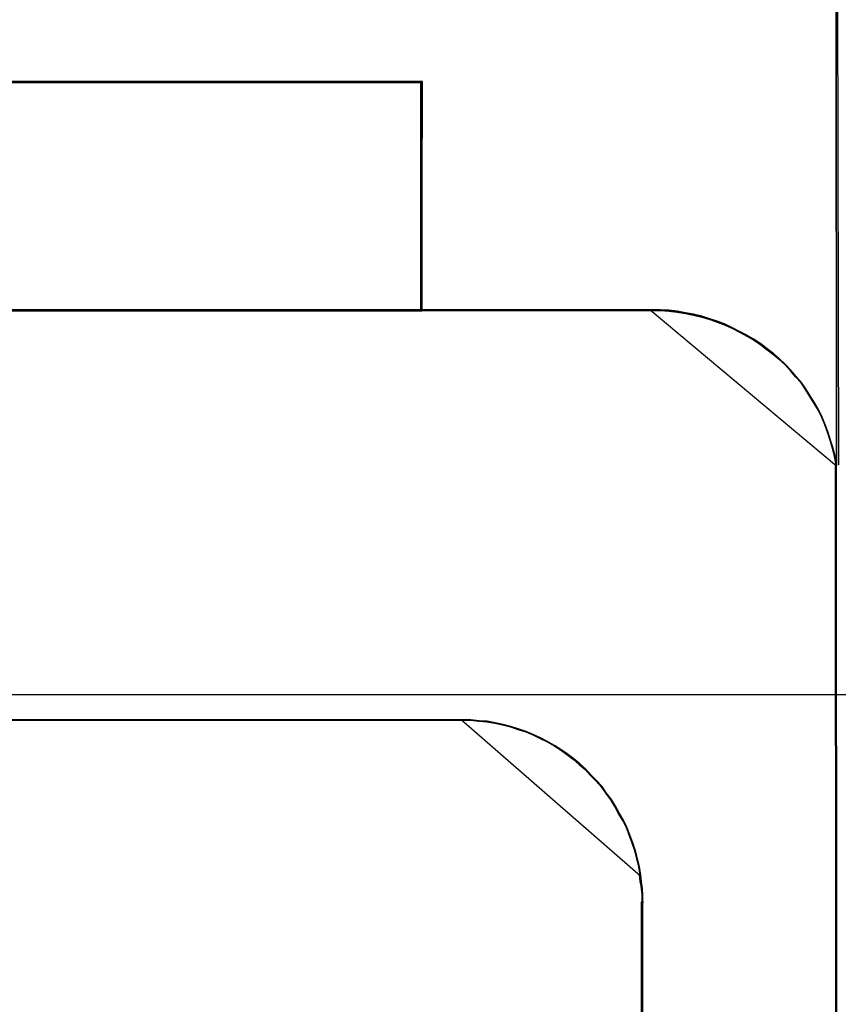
# Model space of a CAD drawing. Header units: millimetres. Extents: x 18084 to 52399, y 38174 to 56392.
# Tile 109 of 250: x 25547 to 25556, y 50636 to 50647. Entities that reach past the tile are written whole.
import ezdxf

# ---------------------------------------------------------------- set-up
doc = ezdxf.new("R2010")
doc.units = ezdxf.units.MM
doc.header["$LTSCALE"] = 100
doc.layers.add('45', color=7, linetype='Continuous')
doc.layers.add('50', color=7, linetype='Continuous')

msp = doc.modelspace()

# ---------------------------------------------------------------- linework, layer by layer
at = {"layer": '45', "color": 59}
for p, q in [((25555.696, 50642.292), (25555.678, 50660.516)), ((25555.678, 50660.516), (25555.696, 50642.292)), ((25555.696, 50642.292), (25555.678, 50660.516)), ((25555.678, 50660.516), (25555.696, 50642.292)), ((25539.826, 50644.004), (25553.666, 50644.004)), ((25553.666, 50644.004), (25539.826, 50644.004)), ((25539.826, 50644.004), (25553.666, 50644.004)), ((25553.666, 50644.004), (25539.826, 50644.004)), ((25555.683, 50642.305), (25555.713, 50577.476)), ((25555.713, 50577.476), (25555.683, 50642.305)), ((25555.683, 50642.305), (25555.683, 50642.305)), ((25555.683, 50642.305), (25555.713, 50577.476)), ((25555.713, 50577.476), (25555.683, 50642.305)), ((25555.683, 50642.305), (25555.683, 50642.305)), ((25555.696, 50642.292), (25555.696, 50642.292)), ((25555.696, 50642.292), (25555.696, 50642.292)), ((25541.9, 50639.505), (25551.592, 50639.505)), ((25551.592, 50639.505), (25541.9, 50639.505)), ((25541.9, 50639.505), (25551.592, 50639.505)), ((25551.592, 50639.505), (25541.9, 50639.505))]:
    msp.add_line(p, q, dxfattribs=at)
at = {"layer": '45', "color": 7}
for p, q in [((25555.689, 50656.471), (25555.716, 50642.303)), ((25555.689, 50656.471), (25555.716, 50642.303)), ((25555.696, 50642.294), (25555.69, 50656.487)), ((25555.696, 50642.294), (25555.69, 50656.487)), ((25542.052, 50646.508), (25551.149, 50646.508)), ((25551.149, 50646.508), (25542.052, 50646.508)), ((25551.149, 50646.508), (25542.052, 50646.508)), ((25542.052, 50646.508), (25551.149, 50646.508)), ((25551.149, 50646.508), (25542.052, 50646.508)), ((25551.149, 50646.508), (25542.052, 50646.508)), ((25542.056, 50646.499), (25551.142, 50646.499)), ((25542.056, 50646.499), (25551.142, 50646.499)), ((25551.144, 50646.503), (25542.057, 50646.503)), ((25551.144, 50646.503), (25542.057, 50646.503)), ((25551.132, 50643.992), (25551.132, 50646.508)), ((25551.132, 50646.508), (25551.132, 50643.992)), ((25551.132, 50643.992), (25551.132, 50646.508)), ((25551.132, 50646.508), (25551.132, 50643.992)), ((25551.139, 50643.997), (25551.144, 50646.503)), ((25551.139, 50643.997), (25551.144, 50646.503)), ((25551.142, 50646.499), (25551.142, 50643.995)), ((25551.142, 50646.499), (25551.142, 50643.995)), ((25551.144, 50643.992), (25551.149, 50646.508)), ((25551.144, 50643.992), (25551.149, 50646.508)), ((25551.144, 50646.503), (25551.144, 50646.503)), ((25551.144, 50646.503), (25551.144, 50646.503)), ((25551.149, 50646.508), (25551.149, 50646.508)), ((25551.149, 50646.508), (25551.149, 50646.508)), ((25542.047, 50643.992), (25551.144, 50643.992)), ((25542.047, 50643.992), (25551.144, 50643.992)), ((25551.141, 50644.004), (25542.05, 50644.004)), ((25551.141, 50644.004), (25542.05, 50644.004)), ((25551.139, 50643.999), (25542.052, 50643.999)), ((25551.139, 50643.999), (25542.052, 50643.999)), ((25542.052, 50643.997), (25551.139, 50643.997)), ((25542.052, 50643.997), (25551.139, 50643.997)), ((25551.132, 50643.992), (25551.132, 50643.992)), ((25551.132, 50643.992), (25551.132, 50643.992)), ((25553.659, 50643.999), (25551.139, 50643.999)), ((25553.659, 50643.999), (25551.139, 50643.999)), ((25553.663, 50644.004), (25551.141, 50644.004)), ((25553.663, 50644.004), (25551.141, 50644.004)), ((25551.142, 50643.995), (25553.663, 50643.995)), ((25551.142, 50643.995), (25553.663, 50643.995)), ((25553.749, 50644.004), (25553.651, 50644.004)), ((25553.651, 50644.004), (25555.696, 50642.292)), ((25553.749, 50644.004), (25553.651, 50644.004)), ((25553.651, 50644.004), (25555.696, 50642.292)), ((25553.757, 50643.999), (25553.659, 50643.999)), ((25553.757, 50643.999), (25553.659, 50643.999)), ((25553.761, 50644.004), (25553.663, 50644.004)), ((25553.761, 50644.004), (25553.663, 50644.004)), ((25553.663, 50643.995), (25553.761, 50643.995)), ((25553.663, 50643.995), (25553.761, 50643.995)), ((25553.842, 50643.999), (25553.749, 50644.004)), ((25553.842, 50643.999), (25553.749, 50644.004)), ((25553.849, 50643.994), (25553.757, 50643.999)), ((25553.849, 50643.994), (25553.757, 50643.999)), ((25553.853, 50643.999), (25553.761, 50644.004)), ((25553.853, 50643.999), (25553.761, 50644.004)), ((25553.761, 50643.995), (25553.853, 50643.989)), ((25553.761, 50643.995), (25553.853, 50643.989)), ((25553.935, 50643.988), (25553.842, 50643.999)), ((25553.935, 50643.988), (25553.842, 50643.999)), ((25553.941, 50643.983), (25553.849, 50643.994)), ((25553.941, 50643.983), (25553.849, 50643.994)), ((25553.945, 50643.988), (25553.853, 50643.999)), ((25553.945, 50643.988), (25553.853, 50643.999)), ((25553.853, 50643.989), (25553.946, 50643.978)), ((25553.853, 50643.989), (25553.946, 50643.978)), ((25554.028, 50643.971), (25553.935, 50643.988)), ((25554.028, 50643.971), (25553.935, 50643.988)), ((25554.034, 50643.966), (25553.941, 50643.983)), ((25554.034, 50643.966), (25553.941, 50643.983)), ((25554.038, 50643.971), (25553.945, 50643.988)), ((25554.038, 50643.971), (25553.945, 50643.988)), ((25553.946, 50643.978), (25554.038, 50643.962)), ((25553.946, 50643.978), (25554.038, 50643.962)), ((25554.116, 50643.955), (25554.028, 50643.971)), ((25554.116, 50643.955), (25554.028, 50643.971)), ((25554.121, 50643.95), (25554.034, 50643.966)), ((25554.121, 50643.95), (25554.034, 50643.966)), ((25554.125, 50643.955), (25554.038, 50643.971)), ((25554.125, 50643.955), (25554.038, 50643.971)), ((25554.038, 50643.962), (25554.125, 50643.945)), ((25554.038, 50643.962), (25554.125, 50643.945)), ((25554.209, 50643.932), (25554.116, 50643.955)), ((25554.209, 50643.932), (25554.116, 50643.955)), ((25554.213, 50643.928), (25554.121, 50643.95)), ((25554.213, 50643.928), (25554.121, 50643.95)), ((25554.217, 50643.933), (25554.125, 50643.955)), ((25554.217, 50643.933), (25554.125, 50643.955)), ((25554.125, 50643.945), (25554.218, 50643.923)), ((25554.125, 50643.945), (25554.218, 50643.923)), ((25554.296, 50643.905), (25554.209, 50643.932)), ((25554.296, 50643.905), (25554.209, 50643.932)), ((25554.3, 50643.9), (25554.213, 50643.928)), ((25554.3, 50643.9), (25554.213, 50643.928)), ((25554.304, 50643.905), (25554.217, 50643.933)), ((25554.304, 50643.905), (25554.217, 50643.933)), ((25554.218, 50643.923), (25554.305, 50643.896)), ((25554.218, 50643.923), (25554.305, 50643.896)), ((25554.378, 50643.877), (25554.296, 50643.905)), ((25554.378, 50643.877), (25554.296, 50643.905)), ((25554.381, 50643.873), (25554.3, 50643.9)), ((25554.381, 50643.873), (25554.3, 50643.9)), ((25554.386, 50643.878), (25554.304, 50643.905)), ((25554.386, 50643.878), (25554.304, 50643.905)), ((25554.305, 50643.896), (25554.386, 50643.868)), ((25554.305, 50643.896), (25554.386, 50643.868)), ((25554.466, 50643.844), (25554.378, 50643.877)), ((25554.466, 50643.844), (25554.378, 50643.877)), ((25554.468, 50643.84), (25554.381, 50643.873)), ((25554.468, 50643.84), (25554.381, 50643.873)), ((25554.473, 50643.845), (25554.386, 50643.878)), ((25554.473, 50643.845), (25554.386, 50643.878)), ((25554.386, 50643.868), (25554.473, 50643.835)), ((25554.386, 50643.868), (25554.473, 50643.835)), ((25554.548, 50643.805), (25554.466, 50643.844)), ((25554.548, 50643.805), (25554.466, 50643.844)), ((25554.55, 50643.801), (25554.468, 50643.84)), ((25554.55, 50643.801), (25554.468, 50643.84)), ((25554.554, 50643.806), (25554.473, 50643.845)), ((25554.554, 50643.806), (25554.473, 50643.845)), ((25554.473, 50643.835), (25554.554, 50643.797)), ((25554.473, 50643.835), (25554.554, 50643.797)), ((25554.63, 50643.761), (25554.548, 50643.805)), ((25554.63, 50643.761), (25554.548, 50643.805)), ((25554.631, 50643.757), (25554.55, 50643.801)), ((25554.631, 50643.757), (25554.55, 50643.801)), ((25554.636, 50643.762), (25554.554, 50643.806)), ((25554.636, 50643.762), (25554.554, 50643.806)), ((25554.554, 50643.797), (25554.636, 50643.753)), ((25554.554, 50643.797), (25554.636, 50643.753)), ((25554.706, 50643.722), (25554.63, 50643.761)), ((25554.706, 50643.722), (25554.63, 50643.761)), ((25554.707, 50643.719), (25554.631, 50643.757)), ((25554.707, 50643.719), (25554.631, 50643.757)), ((25554.712, 50643.724), (25554.636, 50643.762)), ((25554.712, 50643.724), (25554.636, 50643.762)), ((25554.636, 50643.753), (25554.712, 50643.714)), ((25554.636, 50643.753), (25554.712, 50643.714)), ((25554.783, 50643.677), (25554.706, 50643.722)), ((25554.783, 50643.677), (25554.706, 50643.722)), ((25554.783, 50643.675), (25554.707, 50643.719)), ((25554.783, 50643.675), (25554.707, 50643.719)), ((25554.788, 50643.68), (25554.712, 50643.724)), ((25554.788, 50643.68), (25554.712, 50643.724)), ((25554.712, 50643.714), (25554.788, 50643.67)), ((25554.712, 50643.714), (25554.788, 50643.67)), ((25554.859, 50643.628), (25554.783, 50643.677)), ((25554.859, 50643.628), (25554.783, 50643.677)), ((25554.859, 50643.625), (25554.783, 50643.675)), ((25554.859, 50643.625), (25554.783, 50643.675)), ((25554.864, 50643.63), (25554.788, 50643.68)), ((25554.864, 50643.63), (25554.788, 50643.68)), ((25554.788, 50643.67), (25554.864, 50643.621)), ((25554.788, 50643.67), (25554.864, 50643.621)), ((25554.93, 50643.572), (25554.859, 50643.628)), ((25554.93, 50643.572), (25554.859, 50643.628)), ((25554.93, 50643.57), (25554.859, 50643.625)), ((25554.93, 50643.57), (25554.859, 50643.625)), ((25554.934, 50643.575), (25554.864, 50643.63)), ((25554.934, 50643.575), (25554.864, 50643.63)), ((25554.864, 50643.621), (25554.935, 50643.566)), ((25554.864, 50643.621), (25554.935, 50643.566)), ((25555.001, 50643.517), (25554.93, 50643.572)), ((25555.001, 50643.517), (25554.93, 50643.572)), ((25555, 50643.515), (25554.93, 50643.57)), ((25555, 50643.515), (25554.93, 50643.57)), ((25555.005, 50643.52), (25554.934, 50643.575)), ((25555.005, 50643.52), (25554.934, 50643.575)), ((25554.935, 50643.566), (25555.006, 50643.511)), ((25554.935, 50643.566), (25555.006, 50643.511)), ((25555.066, 50643.46), (25555, 50643.515)), ((25555.066, 50643.46), (25555, 50643.515)), ((25555.067, 50643.461), (25555.001, 50643.517)), ((25555.067, 50643.461), (25555.001, 50643.517)), ((25555.07, 50643.465), (25555.005, 50643.52)), ((25555.07, 50643.465), (25555.005, 50643.52)), ((25555.006, 50643.511), (25555.071, 50643.456)), ((25555.006, 50643.511), (25555.071, 50643.456)), ((25555.131, 50643.4), (25555.066, 50643.46)), ((25555.131, 50643.4), (25555.066, 50643.46)), ((25555.133, 50643.4), (25555.067, 50643.461)), ((25555.133, 50643.4), (25555.067, 50643.461)), ((25555.136, 50643.405), (25555.07, 50643.465)), ((25555.136, 50643.405), (25555.07, 50643.465)), ((25555.071, 50643.456), (25555.136, 50643.395)), ((25555.071, 50643.456), (25555.136, 50643.395)), ((25555.191, 50643.334), (25555.131, 50643.4)), ((25555.191, 50643.334), (25555.131, 50643.4)), ((25555.193, 50643.334), (25555.133, 50643.4)), ((25555.193, 50643.334), (25555.133, 50643.4)), ((25555.195, 50643.339), (25555.136, 50643.405)), ((25555.195, 50643.339), (25555.136, 50643.405)), ((25555.136, 50643.395), (25555.196, 50643.329)), ((25555.136, 50643.395), (25555.196, 50643.329)), ((25555.245, 50643.268), (25555.191, 50643.334)), ((25555.245, 50643.268), (25555.191, 50643.334)), ((25555.247, 50643.267), (25555.193, 50643.334)), ((25555.247, 50643.267), (25555.193, 50643.334)), ((25555.25, 50643.272), (25555.195, 50643.339)), ((25555.25, 50643.272), (25555.195, 50643.339)), ((25555.196, 50643.329), (25555.25, 50643.263)), ((25555.196, 50643.329), (25555.25, 50643.263)), ((25555.305, 50643.202), (25555.245, 50643.268)), ((25555.305, 50643.202), (25555.245, 50643.268)), ((25555.308, 50643.201), (25555.247, 50643.267)), ((25555.308, 50643.201), (25555.247, 50643.267)), ((25555.309, 50643.206), (25555.25, 50643.272)), ((25555.309, 50643.206), (25555.25, 50643.272)), ((25555.25, 50643.263), (25555.31, 50643.197)), ((25555.25, 50643.263), (25555.31, 50643.197)), ((25555.354, 50643.13), (25555.305, 50643.202)), ((25555.354, 50643.13), (25555.305, 50643.202)), ((25555.357, 50643.129), (25555.308, 50643.201)), ((25555.357, 50643.129), (25555.308, 50643.201)), ((25555.358, 50643.135), (25555.309, 50643.206)), ((25555.358, 50643.135), (25555.309, 50643.206)), ((25555.31, 50643.197), (25555.359, 50643.125)), ((25555.31, 50643.197), (25555.359, 50643.125)), ((25555.402, 50643.053), (25555.354, 50643.13)), ((25555.402, 50643.053), (25555.354, 50643.13)), ((25555.406, 50643.051), (25555.357, 50643.129)), ((25555.406, 50643.051), (25555.357, 50643.129)), ((25555.407, 50643.058), (25555.358, 50643.135)), ((25555.407, 50643.058), (25555.358, 50643.135)), ((25555.359, 50643.125), (25555.408, 50643.048)), ((25555.359, 50643.125), (25555.408, 50643.048)), ((25555.451, 50642.976), (25555.402, 50643.053)), ((25555.451, 50642.976), (25555.402, 50643.053)), ((25555.455, 50642.974), (25555.406, 50643.051)), ((25555.455, 50642.974), (25555.406, 50643.051)), ((25555.456, 50642.981), (25555.407, 50643.058)), ((25555.456, 50642.981), (25555.407, 50643.058)), ((25555.408, 50643.048), (25555.457, 50642.971)), ((25555.408, 50643.048), (25555.457, 50642.971)), ((25555.495, 50642.899), (25555.451, 50642.976)), ((25555.495, 50642.899), (25555.451, 50642.976)), ((25555.499, 50642.896), (25555.455, 50642.974)), ((25555.499, 50642.896), (25555.455, 50642.974)), ((25555.5, 50642.904), (25555.456, 50642.981)), ((25555.5, 50642.904), (25555.456, 50642.981)), ((25555.457, 50642.971), (25555.5, 50642.894)), ((25555.457, 50642.971), (25555.5, 50642.894)), ((25555.533, 50642.822), (25555.495, 50642.899)), ((25555.533, 50642.822), (25555.495, 50642.899)), ((25555.537, 50642.819), (25555.499, 50642.896)), ((25555.537, 50642.819), (25555.499, 50642.896)), ((25555.538, 50642.827), (25555.5, 50642.904)), ((25555.538, 50642.827), (25555.5, 50642.904)), ((25555.5, 50642.894), (25555.538, 50642.817)), ((25555.5, 50642.894), (25555.538, 50642.817)), ((25555.565, 50642.74), (25555.533, 50642.822)), ((25555.565, 50642.74), (25555.533, 50642.822)), ((25555.57, 50642.735), (25555.537, 50642.819)), ((25555.57, 50642.735), (25555.537, 50642.819)), ((25555.57, 50642.744), (25555.538, 50642.827)), ((25555.57, 50642.744), (25555.538, 50642.827)), ((25555.538, 50642.817), (25555.571, 50642.735)), ((25555.538, 50642.817), (25555.571, 50642.735)), ((25555.598, 50642.652), (25555.565, 50642.74)), ((25555.598, 50642.652), (25555.565, 50642.74)), ((25555.603, 50642.656), (25555.57, 50642.744)), ((25555.603, 50642.656), (25555.57, 50642.744)), ((25555.603, 50642.647), (25555.57, 50642.735)), ((25555.603, 50642.647), (25555.57, 50642.735)), ((25555.571, 50642.735), (25555.603, 50642.647)), ((25555.571, 50642.735), (25555.603, 50642.647)), ((25555.625, 50642.569), (25555.598, 50642.652)), ((25555.625, 50642.569), (25555.598, 50642.652)), ((25555.63, 50642.574), (25555.603, 50642.656)), ((25555.63, 50642.574), (25555.603, 50642.656)), ((25555.603, 50642.647), (25555.63, 50642.564)), ((25555.63, 50642.564), (25555.603, 50642.647)), ((25555.603, 50642.647), (25555.63, 50642.564)), ((25555.63, 50642.564), (25555.603, 50642.647)), ((25555.652, 50642.481), (25555.625, 50642.569)), ((25555.652, 50642.481), (25555.625, 50642.569)), ((25555.657, 50642.486), (25555.63, 50642.574)), ((25555.657, 50642.486), (25555.63, 50642.574)), ((25555.63, 50642.564), (25555.658, 50642.476)), ((25555.657, 50642.475), (25555.63, 50642.564)), ((25555.63, 50642.564), (25555.658, 50642.476)), ((25555.657, 50642.475), (25555.63, 50642.564)), ((25555.674, 50642.393), (25555.652, 50642.481)), ((25555.674, 50642.393), (25555.652, 50642.481)), ((25555.679, 50642.397), (25555.657, 50642.486)), ((25555.679, 50642.397), (25555.657, 50642.486)), ((25555.679, 50642.386), (25555.657, 50642.475)), ((25555.679, 50642.386), (25555.657, 50642.475)), ((25555.658, 50642.476), (25555.679, 50642.388)), ((25555.658, 50642.476), (25555.679, 50642.388)), ((25555.69, 50642.3), (25555.674, 50642.393)), ((25555.69, 50642.3), (25555.674, 50642.393)), ((25555.695, 50642.304), (25555.679, 50642.397)), ((25555.695, 50642.304), (25555.679, 50642.397)), ((25555.679, 50642.388), (25555.696, 50642.294)), ((25555.679, 50642.388), (25555.696, 50642.294)), ((25555.696, 50642.292), (25555.679, 50642.386)), ((25555.696, 50642.292), (25555.679, 50642.386)), ((25555.696, 50623.229), (25555.69, 50642.3)), ((25555.696, 50623.229), (25555.69, 50642.3)), ((25555.701, 50623.225), (25555.695, 50642.304)), ((25555.701, 50623.225), (25555.695, 50642.304)), ((25555.696, 50642.292), (25555.696, 50642.292)), ((25555.696, 50642.292), (25555.696, 50642.292)), ((25551.588, 50639.505), (25541.901, 50639.505)), ((25551.588, 50639.505), (25541.901, 50639.505)), ((25541.903, 50639.503), (25551.587, 50639.503)), ((25541.903, 50639.503), (25551.587, 50639.503)), ((25541.906, 50639.5), (25551.584, 50639.5)), ((25541.906, 50639.5), (25551.584, 50639.5)), ((25551.585, 50639.501), (25541.907, 50639.501)), ((25551.585, 50639.501), (25541.907, 50639.501)), ((25551.67, 50639.505), (25551.577, 50639.505)), ((25551.577, 50639.505), (25553.544, 50637.793)), ((25551.67, 50639.505), (25551.577, 50639.505)), ((25551.577, 50639.505), (25553.544, 50637.793)), ((25551.584, 50639.5), (25551.677, 50639.5)), ((25551.584, 50639.5), (25551.677, 50639.5)), ((25551.677, 50639.501), (25551.585, 50639.501)), ((25551.677, 50639.501), (25551.585, 50639.501)), ((25551.587, 50639.503), (25551.679, 50639.503)), ((25551.587, 50639.503), (25551.679, 50639.503)), ((25551.68, 50639.505), (25551.588, 50639.505)), ((25551.68, 50639.505), (25551.588, 50639.505)), ((25551.762, 50639.494), (25551.67, 50639.505)), ((25551.762, 50639.494), (25551.67, 50639.505)), ((25551.769, 50639.49), (25551.677, 50639.501)), ((25551.769, 50639.49), (25551.677, 50639.501)), ((25551.677, 50639.5), (25551.769, 50639.489)), ((25551.677, 50639.5), (25551.769, 50639.489)), ((25551.679, 50639.503), (25551.772, 50639.492)), ((25551.679, 50639.503), (25551.772, 50639.492)), ((25551.773, 50639.494), (25551.68, 50639.505)), ((25551.773, 50639.494), (25551.68, 50639.505)), ((25551.85, 50639.489), (25551.762, 50639.494)), ((25551.85, 50639.489), (25551.762, 50639.494)), ((25551.856, 50639.484), (25551.769, 50639.49)), ((25551.856, 50639.484), (25551.769, 50639.49)), ((25551.769, 50639.489), (25551.856, 50639.484)), ((25551.769, 50639.489), (25551.856, 50639.484)), ((25551.772, 50639.492), (25551.859, 50639.486)), ((25551.772, 50639.492), (25551.859, 50639.486)), ((25551.86, 50639.489), (25551.773, 50639.494)), ((25551.86, 50639.489), (25551.773, 50639.494)), ((25551.937, 50639.472), (25551.85, 50639.489)), ((25551.937, 50639.472), (25551.85, 50639.489)), ((25551.856, 50639.484), (25551.943, 50639.467)), ((25551.943, 50639.468), (25551.856, 50639.484)), ((25551.856, 50639.484), (25551.943, 50639.467)), ((25551.943, 50639.468), (25551.856, 50639.484)), ((25551.859, 50639.486), (25551.946, 50639.47)), ((25551.859, 50639.486), (25551.946, 50639.47)), ((25551.947, 50639.472), (25551.86, 50639.489)), ((25551.947, 50639.472), (25551.86, 50639.489)), ((25552.025, 50639.456), (25551.937, 50639.472)), ((25552.025, 50639.456), (25551.937, 50639.472)), ((25552.03, 50639.451), (25551.943, 50639.468)), ((25552.03, 50639.451), (25551.943, 50639.468)), ((25551.943, 50639.467), (25552.03, 50639.451)), ((25551.943, 50639.467), (25552.03, 50639.451)), ((25551.946, 50639.47), (25552.033, 50639.453)), ((25551.946, 50639.47), (25552.033, 50639.453)), ((25552.034, 50639.456), (25551.947, 50639.472)), ((25552.034, 50639.456), (25551.947, 50639.472)), ((25552.112, 50639.433), (25552.025, 50639.456)), ((25552.112, 50639.433), (25552.025, 50639.456)), ((25552.03, 50639.451), (25552.116, 50639.428)), ((25552.117, 50639.429), (25552.03, 50639.451)), ((25552.03, 50639.451), (25552.116, 50639.428)), ((25552.117, 50639.429), (25552.03, 50639.451)), ((25552.033, 50639.453), (25552.119, 50639.431)), ((25552.033, 50639.453), (25552.119, 50639.431)), ((25552.121, 50639.434), (25552.034, 50639.456)), ((25552.121, 50639.434), (25552.034, 50639.456)), ((25552.194, 50639.406), (25552.112, 50639.433)), ((25552.194, 50639.406), (25552.112, 50639.433)), ((25552.116, 50639.428), (25552.198, 50639.401)), ((25552.116, 50639.428), (25552.198, 50639.401)), ((25552.198, 50639.402), (25552.117, 50639.429)), ((25552.198, 50639.402), (25552.117, 50639.429)), ((25552.119, 50639.431), (25552.201, 50639.404)), ((25552.119, 50639.431), (25552.201, 50639.404)), ((25552.202, 50639.406), (25552.121, 50639.434)), ((25552.202, 50639.406), (25552.121, 50639.434)), ((25552.282, 50639.378), (25552.194, 50639.406)), ((25552.282, 50639.378), (25552.194, 50639.406)), ((25552.285, 50639.374), (25552.198, 50639.402)), ((25552.285, 50639.374), (25552.198, 50639.402)), ((25552.198, 50639.401), (25552.285, 50639.373)), ((25552.198, 50639.401), (25552.285, 50639.373)), ((25552.201, 50639.404), (25552.288, 50639.376)), ((25552.201, 50639.404), (25552.288, 50639.376)), ((25552.289, 50639.379), (25552.202, 50639.406)), ((25552.289, 50639.379), (25552.202, 50639.406)), ((25552.358, 50639.345), (25552.282, 50639.378)), ((25552.358, 50639.345), (25552.282, 50639.378)), ((25552.361, 50639.341), (25552.285, 50639.374)), ((25552.361, 50639.341), (25552.285, 50639.374)), ((25552.285, 50639.373), (25552.361, 50639.34)), ((25552.285, 50639.373), (25552.361, 50639.34)), ((25552.288, 50639.376), (25552.364, 50639.343)), ((25552.288, 50639.376), (25552.364, 50639.343)), ((25552.365, 50639.346), (25552.289, 50639.379)), ((25552.365, 50639.346), (25552.289, 50639.379)), ((25552.44, 50639.306), (25552.358, 50639.345)), ((25552.44, 50639.306), (25552.358, 50639.345)), ((25552.443, 50639.302), (25552.361, 50639.341)), ((25552.443, 50639.302), (25552.361, 50639.341)), ((25552.361, 50639.34), (25552.442, 50639.302)), ((25552.361, 50639.34), (25552.442, 50639.302)), ((25552.364, 50639.343), (25552.446, 50639.305)), ((25552.364, 50639.343), (25552.446, 50639.305)), ((25552.447, 50639.307), (25552.365, 50639.346)), ((25552.447, 50639.307), (25552.365, 50639.346)), ((25552.517, 50639.267), (25552.44, 50639.306)), ((25552.517, 50639.267), (25552.44, 50639.306)), ((25552.442, 50639.302), (25552.518, 50639.263)), ((25552.442, 50639.302), (25552.518, 50639.263)), ((25552.519, 50639.264), (25552.443, 50639.302)), ((25552.519, 50639.264), (25552.443, 50639.302)), ((25552.446, 50639.305), (25552.522, 50639.266)), ((25552.446, 50639.305), (25552.522, 50639.266)), ((25552.523, 50639.269), (25552.447, 50639.307)), ((25552.523, 50639.269), (25552.447, 50639.307)), ((25552.593, 50639.223), (25552.517, 50639.267)), ((25552.593, 50639.223), (25552.517, 50639.267)), ((25552.518, 50639.263), (25552.594, 50639.219)), ((25552.518, 50639.263), (25552.594, 50639.219)), ((25552.595, 50639.22), (25552.519, 50639.264)), ((25552.595, 50639.22), (25552.519, 50639.264)), ((25552.522, 50639.266), (25552.598, 50639.222)), ((25552.522, 50639.266), (25552.598, 50639.222)), ((25552.599, 50639.225), (25552.523, 50639.269)), ((25552.599, 50639.225), (25552.523, 50639.269)), ((25552.664, 50639.179), (25552.593, 50639.223)), ((25552.664, 50639.179), (25552.593, 50639.223)), ((25552.594, 50639.219), (25552.665, 50639.175)), ((25552.594, 50639.219), (25552.665, 50639.175)), ((25552.666, 50639.176), (25552.595, 50639.22)), ((25552.666, 50639.176), (25552.595, 50639.22)), ((25552.598, 50639.222), (25552.668, 50639.178)), ((25552.598, 50639.222), (25552.668, 50639.178)), ((25552.67, 50639.181), (25552.599, 50639.225)), ((25552.67, 50639.181), (25552.599, 50639.225)), ((25552.735, 50639.129), (25552.664, 50639.179)), ((25552.735, 50639.129), (25552.664, 50639.179)), ((25552.665, 50639.175), (25552.736, 50639.126)), ((25552.665, 50639.175), (25552.736, 50639.126)), ((25552.736, 50639.126), (25552.666, 50639.176)), ((25552.736, 50639.126), (25552.666, 50639.176)), ((25552.668, 50639.178), (25552.739, 50639.129)), ((25552.668, 50639.178), (25552.739, 50639.129)), ((25552.74, 50639.131), (25552.67, 50639.181)), ((25552.74, 50639.131), (25552.67, 50639.181)), ((25552.806, 50639.073), (25552.735, 50639.129)), ((25552.806, 50639.073), (25552.735, 50639.129)), ((25552.736, 50639.126), (25552.806, 50639.071)), ((25552.807, 50639.071), (25552.736, 50639.126)), ((25552.736, 50639.126), (25552.806, 50639.071)), ((25552.807, 50639.071), (25552.736, 50639.126)), ((25552.739, 50639.129), (25552.81, 50639.074)), ((25552.739, 50639.129), (25552.81, 50639.074)), ((25552.811, 50639.076), (25552.74, 50639.131)), ((25552.811, 50639.076), (25552.74, 50639.131)), ((25552.872, 50639.018), (25552.806, 50639.073)), ((25552.872, 50639.018), (25552.806, 50639.073)), ((25552.806, 50639.071), (25552.871, 50639.016)), ((25552.806, 50639.071), (25552.871, 50639.016)), ((25552.872, 50639.016), (25552.807, 50639.071)), ((25552.872, 50639.016), (25552.807, 50639.071)), ((25552.81, 50639.074), (25552.875, 50639.019)), ((25552.81, 50639.074), (25552.875, 50639.019)), ((25552.876, 50639.021), (25552.811, 50639.076)), ((25552.876, 50639.021), (25552.811, 50639.076)), ((25552.871, 50639.016), (25552.937, 50638.961)), ((25552.871, 50639.016), (25552.937, 50638.961)), ((25552.938, 50638.962), (25552.872, 50639.018)), ((25552.938, 50638.962), (25552.872, 50639.018)), ((25552.937, 50638.961), (25552.872, 50639.016)), ((25552.937, 50638.961), (25552.872, 50639.016)), ((25552.875, 50639.019), (25552.94, 50638.964)), ((25552.875, 50639.019), (25552.94, 50638.964)), ((25552.941, 50638.966), (25552.876, 50639.021)), ((25552.941, 50638.966), (25552.876, 50639.021)), ((25552.937, 50638.961), (25552.996, 50638.895)), ((25552.997, 50638.895), (25552.937, 50638.961)), ((25552.937, 50638.961), (25552.996, 50638.895)), ((25552.997, 50638.895), (25552.937, 50638.961)), ((25552.998, 50638.896), (25552.938, 50638.962)), ((25552.998, 50638.896), (25552.938, 50638.962)), ((25552.94, 50638.964), (25553, 50638.897)), ((25552.94, 50638.964), (25553, 50638.897)), ((25553.001, 50638.9), (25552.941, 50638.966)), ((25553.001, 50638.9), (25552.941, 50638.966)), ((25552.996, 50638.895), (25553.056, 50638.834)), ((25552.996, 50638.895), (25553.056, 50638.834)), ((25553.057, 50638.835), (25552.997, 50638.895)), ((25553.057, 50638.835), (25552.997, 50638.895)), ((25553.058, 50638.835), (25552.998, 50638.896)), ((25553.058, 50638.835), (25552.998, 50638.896)), ((25553, 50638.897), (25553.06, 50638.837)), ((25553, 50638.897), (25553.06, 50638.837)), ((25553.061, 50638.84), (25553.001, 50638.9)), ((25553.061, 50638.84), (25553.001, 50638.9)), ((25553.056, 50638.834), (25553.116, 50638.768)), ((25553.056, 50638.834), (25553.116, 50638.768)), ((25553.116, 50638.769), (25553.057, 50638.835)), ((25553.116, 50638.769), (25553.057, 50638.835)), ((25553.118, 50638.769), (25553.058, 50638.835)), ((25553.118, 50638.769), (25553.058, 50638.835)), ((25553.06, 50638.837), (25553.119, 50638.771)), ((25553.06, 50638.837), (25553.119, 50638.771)), ((25553.121, 50638.774), (25553.061, 50638.84)), ((25553.121, 50638.774), (25553.061, 50638.84)), ((25553.165, 50638.697), (25553.116, 50638.769)), ((25553.165, 50638.697), (25553.116, 50638.769)), ((25553.116, 50638.768), (25553.165, 50638.697)), ((25553.116, 50638.768), (25553.165, 50638.697)), ((25553.167, 50638.696), (25553.118, 50638.769)), ((25553.167, 50638.696), (25553.118, 50638.769)), ((25553.119, 50638.771), (25553.168, 50638.699)), ((25553.119, 50638.771), (25553.168, 50638.699)), ((25553.17, 50638.702), (25553.121, 50638.774)), ((25553.17, 50638.702), (25553.121, 50638.774)), ((25553.165, 50638.697), (25553.219, 50638.625)), ((25553.219, 50638.626), (25553.165, 50638.697)), ((25553.165, 50638.697), (25553.219, 50638.625)), ((25553.219, 50638.626), (25553.165, 50638.697)), ((25553.222, 50638.624), (25553.167, 50638.696)), ((25553.222, 50638.624), (25553.167, 50638.696)), ((25553.168, 50638.699), (25553.223, 50638.628)), ((25553.168, 50638.699), (25553.223, 50638.628)), ((25553.224, 50638.63), (25553.17, 50638.702)), ((25553.224, 50638.63), (25553.17, 50638.702)), ((25553.263, 50638.554), (25553.219, 50638.626)), ((25553.263, 50638.554), (25553.219, 50638.626)), ((25553.219, 50638.625), (25553.262, 50638.554)), ((25553.219, 50638.625), (25553.262, 50638.554)), ((25553.265, 50638.552), (25553.222, 50638.624)), ((25553.265, 50638.552), (25553.222, 50638.624)), ((25553.223, 50638.628), (25553.266, 50638.556)), ((25553.223, 50638.628), (25553.266, 50638.556)), ((25553.268, 50638.559), (25553.224, 50638.63)), ((25553.268, 50638.559), (25553.224, 50638.63)), ((25553.262, 50638.554), (25553.306, 50638.471)), ((25553.262, 50638.554), (25553.306, 50638.471)), ((25553.306, 50638.472), (25553.263, 50638.554)), ((25553.306, 50638.472), (25553.263, 50638.554)), ((25553.309, 50638.469), (25553.265, 50638.552)), ((25553.309, 50638.469), (25553.265, 50638.552)), ((25553.266, 50638.556), (25553.31, 50638.474)), ((25553.266, 50638.556), (25553.31, 50638.474)), ((25553.311, 50638.476), (25553.268, 50638.559)), ((25553.311, 50638.476), (25553.268, 50638.559)), ((25553.35, 50638.4), (25553.306, 50638.472)), ((25553.35, 50638.4), (25553.306, 50638.472)), ((25553.306, 50638.471), (25553.349, 50638.4)), ((25553.306, 50638.471), (25553.349, 50638.4)), ((25553.353, 50638.397), (25553.309, 50638.469)), ((25553.353, 50638.397), (25553.309, 50638.469)), ((25553.31, 50638.474), (25553.353, 50638.402)), ((25553.31, 50638.474), (25553.353, 50638.402)), ((25553.355, 50638.405), (25553.311, 50638.476)), ((25553.355, 50638.405), (25553.311, 50638.476)), ((25553.349, 50638.4), (25553.387, 50638.323)), ((25553.349, 50638.4), (25553.387, 50638.323)), ((25553.388, 50638.323), (25553.35, 50638.4)), ((25553.388, 50638.323), (25553.35, 50638.4)), ((25553.353, 50638.402), (25553.391, 50638.325)), ((25553.353, 50638.402), (25553.391, 50638.325)), ((25553.391, 50638.32), (25553.353, 50638.397)), ((25553.391, 50638.32), (25553.353, 50638.397)), ((25553.393, 50638.328), (25553.355, 50638.405)), ((25553.393, 50638.328), (25553.355, 50638.405)), ((25553.387, 50638.323), (25553.42, 50638.24)), ((25553.387, 50638.323), (25553.42, 50638.24)), ((25553.42, 50638.241), (25553.388, 50638.323)), ((25553.42, 50638.241), (25553.388, 50638.323)), ((25553.391, 50638.325), (25553.424, 50638.243)), ((25553.391, 50638.325), (25553.424, 50638.243)), ((25553.424, 50638.237), (25553.391, 50638.32)), ((25553.424, 50638.237), (25553.391, 50638.32)), ((25553.425, 50638.245), (25553.393, 50638.328)), ((25553.425, 50638.245), (25553.393, 50638.328)), ((25553.453, 50638.153), (25553.42, 50638.241)), ((25553.453, 50638.153), (25553.42, 50638.241)), ((25553.42, 50638.24), (25553.453, 50638.152)), ((25553.42, 50638.24), (25553.453, 50638.152)), ((25553.424, 50638.243), (25553.456, 50638.155)), ((25553.424, 50638.243), (25553.456, 50638.155)), ((25553.457, 50638.148), (25553.424, 50638.237)), ((25553.457, 50638.148), (25553.424, 50638.237)), ((25553.458, 50638.157), (25553.425, 50638.245)), ((25553.458, 50638.157), (25553.425, 50638.245)), ((25553.48, 50638.07), (25553.453, 50638.153)), ((25553.48, 50638.07), (25553.453, 50638.153)), ((25553.453, 50638.152), (25553.48, 50638.07)), ((25553.453, 50638.152), (25553.48, 50638.07)), ((25553.456, 50638.155), (25553.483, 50638.072)), ((25553.456, 50638.155), (25553.483, 50638.072)), ((25553.484, 50638.065), (25553.457, 50638.148)), ((25553.484, 50638.065), (25553.457, 50638.148)), ((25553.485, 50638.075), (25553.458, 50638.157)), ((25553.485, 50638.075), (25553.458, 50638.157)), ((25553.48, 50638.07), (25553.501, 50637.982)), ((25553.502, 50637.982), (25553.48, 50638.07)), ((25553.48, 50638.07), (25553.501, 50637.982)), ((25553.502, 50637.982), (25553.48, 50638.07)), ((25553.483, 50638.072), (25553.505, 50637.984)), ((25553.483, 50638.072), (25553.505, 50637.984)), ((25553.506, 50637.976), (25553.484, 50638.065)), ((25553.506, 50637.976), (25553.484, 50638.065)), ((25553.507, 50637.987), (25553.485, 50638.075)), ((25553.507, 50637.987), (25553.485, 50638.075)), ((25553.529, 50637.898), (25553.507, 50637.987)), ((25553.529, 50637.898), (25553.507, 50637.987)), ((25553.501, 50637.982), (25553.523, 50637.894)), ((25553.501, 50637.982), (25553.523, 50637.894)), ((25553.524, 50637.894), (25553.502, 50637.982)), ((25553.524, 50637.894), (25553.502, 50637.982)), ((25553.505, 50637.984), (25553.527, 50637.896)), ((25553.505, 50637.984), (25553.527, 50637.896)), ((25553.528, 50637.887), (25553.506, 50637.976)), ((25553.528, 50637.887), (25553.506, 50637.976)), ((25553.523, 50637.894), (25553.539, 50637.8)), ((25553.523, 50637.894), (25553.539, 50637.8)), ((25553.54, 50637.801), (25553.524, 50637.894)), ((25553.54, 50637.801), (25553.524, 50637.894)), ((25553.527, 50637.896), (25553.543, 50637.802)), ((25553.527, 50637.896), (25553.543, 50637.802)), ((25553.544, 50637.793), (25553.528, 50637.887)), ((25553.544, 50637.793), (25553.528, 50637.887)), ((25553.545, 50637.805), (25553.529, 50637.898)), ((25553.545, 50637.805), (25553.529, 50637.898)), ((25553.541, 50637.732), (25553.532, 50637.806)), ((25553.532, 50637.806), (25553.567, 50637.498)), ((25553.541, 50637.732), (25553.532, 50637.806)), ((25553.532, 50637.806), (25553.567, 50637.498)), ((25553.539, 50637.8), (25553.545, 50637.729)), ((25553.539, 50637.8), (25553.545, 50637.729)), ((25553.545, 50637.729), (25553.54, 50637.801)), ((25553.545, 50637.729), (25553.54, 50637.801)), ((25553.543, 50637.802), (25553.549, 50637.731)), ((25553.543, 50637.802), (25553.549, 50637.731)), ((25553.544, 50637.793), (25553.544, 50637.793)), ((25553.544, 50637.793), (25553.544, 50637.793)), ((25553.55, 50637.733), (25553.545, 50637.805)), ((25553.55, 50637.733), (25553.545, 50637.805)), ((25553.558, 50637.652), (25553.541, 50637.732)), ((25553.558, 50637.652), (25553.541, 50637.732)), ((25553.545, 50637.729), (25553.556, 50637.652)), ((25553.556, 50637.652), (25553.545, 50637.729)), ((25553.545, 50637.729), (25553.556, 50637.652)), ((25553.556, 50637.652), (25553.545, 50637.729)), ((25553.549, 50637.731), (25553.56, 50637.654)), ((25553.549, 50637.731), (25553.56, 50637.654)), ((25553.561, 50637.656), (25553.55, 50637.733)), ((25553.561, 50637.656), (25553.55, 50637.733)), ((25553.556, 50637.652), (25553.561, 50637.575)), ((25553.562, 50637.575), (25553.556, 50637.652)), ((25553.556, 50637.652), (25553.561, 50637.575)), ((25553.562, 50637.575), (25553.556, 50637.652)), ((25553.567, 50637.572), (25553.558, 50637.652)), ((25553.567, 50637.572), (25553.558, 50637.652)), ((25553.56, 50637.654), (25553.565, 50637.577)), ((25553.56, 50637.654), (25553.565, 50637.577)), ((25553.567, 50637.579), (25553.561, 50637.656)), ((25553.567, 50637.579), (25553.561, 50637.656)), ((25553.561, 50637.575), (25553.561, 50637.503)), ((25553.561, 50637.575), (25553.561, 50637.503)), ((25553.562, 50637.504), (25553.562, 50637.575)), ((25553.562, 50637.504), (25553.562, 50637.575)), ((25553.565, 50637.577), (25553.565, 50637.505)), ((25553.565, 50637.577), (25553.565, 50637.505)), ((25553.567, 50637.508), (25553.567, 50637.579)), ((25553.567, 50637.508), (25553.567, 50637.579)), ((25553.567, 50637.498), (25553.567, 50637.572)), ((25553.567, 50637.498), (25553.567, 50637.572)), ((25553.554, 50637.51), (25553.554, 50637.491)), ((25553.554, 50637.491), (25553.554, 50637.51)), ((25553.554, 50637.51), (25553.554, 50637.51)), ((25553.554, 50637.51), (25553.554, 50637.491)), ((25553.554, 50637.491), (25553.554, 50637.51)), ((25553.554, 50637.51), (25553.554, 50637.51)), ((25553.554, 50620.145), (25553.554, 50637.505)), ((25553.554, 50637.505), (25553.554, 50620.145)), ((25553.554, 50620.145), (25553.554, 50637.505)), ((25553.554, 50637.505), (25553.554, 50620.145)), ((25553.561, 50637.503), (25553.561, 50637.498)), ((25553.561, 50637.503), (25553.561, 50637.498)), ((25553.561, 50637.498), (25553.561, 50623.229)), ((25553.561, 50637.498), (25553.561, 50623.229)), ((25553.562, 50637.498), (25553.562, 50637.504)), ((25553.562, 50637.498), (25553.562, 50637.504)), ((25553.562, 50623.23), (25553.562, 50637.498)), ((25553.562, 50623.23), (25553.562, 50637.498)), ((25553.565, 50637.505), (25553.565, 50637.5)), ((25553.565, 50637.505), (25553.565, 50637.5)), ((25553.565, 50637.5), (25553.565, 50623.225)), ((25553.565, 50637.5), (25553.565, 50623.225)), ((25553.567, 50637.502), (25553.567, 50637.508)), ((25553.567, 50637.502), (25553.567, 50637.508)), ((25553.567, 50623.226), (25553.567, 50637.502)), ((25553.567, 50623.226), (25553.567, 50637.502)), ((25553.567, 50637.498), (25553.567, 50637.498)), ((25553.567, 50637.498), (25553.567, 50637.498))]:
    msp.add_line(p, q, dxfattribs=at)
at = {"layer": '50', "color": 7}
msp.add_lwpolyline([(25164.711, 50594.677), (25164.711, 50639.782), (25596.861, 50639.782), (25596.861, 50594.677)], dxfattribs=at)
msp.add_lwpolyline([(25164.711, 50594.677), (25164.711, 50639.782), (25596.861, 50639.782), (25596.861, 50594.677)], dxfattribs=at)
at = {"layer": '50', "color": 59}
msp.add_lwpolyline([(25164.711, 50639.782), (25596.861, 50639.782), (25596.861, 50594.677), (25164.711, 50594.677), (25164.711, 50639.782)], close=True, dxfattribs=at)
msp.add_lwpolyline([(25164.711, 50639.782), (25596.861, 50639.782), (25596.861, 50594.677), (25164.711, 50594.677), (25164.711, 50639.782)], close=True, dxfattribs=at)

doc.saveas('drawing.dxf')
